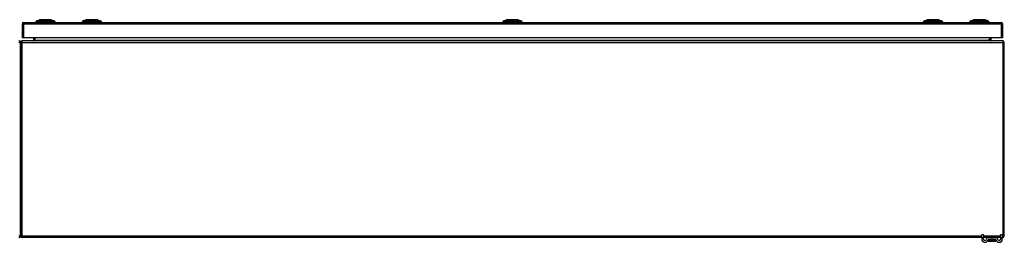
# Model space of a CAD drawing. Header units: inches. Extents: x 25 to 627, y 68 to 295.
# Tile 10 of 28: x 85 to 145, y 273 to 287. Entities that reach past the tile are written whole.
import ezdxf

# ---------------------------------------------------------------- set-up
doc = ezdxf.new("R2010")
doc.units = ezdxf.units.IN
doc.header["$MEASUREMENT"] = 0
doc.layers.add('Visible Edges(ANSI)', color=7, linetype='Continuous', lineweight=25)
doc.layers.add('Visible Tangent Edges(ANSI)', color=7, linetype='Continuous', lineweight=25)

msp = doc.modelspace()

# ---------------------------------------------------------------- linework, layer by layer
at = {"layer": 'Visible Edges(ANSI)'}
for p, q in [((85.09, 286.472), (85.09, 285.637)), ((85.189, 286.571), (144.794, 286.571)), ((85.991, 286.587), (85.923, 286.587)), ((85.991, 286.587), (86.102, 286.587)), ((85.997, 286.679), (86.157, 286.741)), ((86.925, 286.587), (86.102, 286.587)), ((86.871, 286.741), (87.03, 286.679)), ((86.925, 286.587), (87.036, 286.587)), ((87.104, 286.587), (87.036, 286.587)), ((88.817, 286.587), (88.749, 286.587)), ((88.817, 286.587), (88.928, 286.587)), ((88.823, 286.679), (88.983, 286.741)), ((89.751, 286.587), (88.928, 286.587)), ((89.696, 286.741), (89.856, 286.679)), ((89.751, 286.587), (89.862, 286.587)), ((89.93, 286.587), (89.862, 286.587)), ((114.469, 286.587), (114.401, 286.587)), ((114.469, 286.587), (114.579, 286.587)), ((114.475, 286.679), (114.634, 286.741)), ((115.403, 286.587), (114.579, 286.587)), ((115.348, 286.741), (115.508, 286.679)), ((115.403, 286.587), (115.514, 286.587)), ((115.582, 286.587), (115.514, 286.587)), ((140.12, 286.587), (140.052, 286.587)), ((140.12, 286.587), (140.231, 286.587)), ((140.126, 286.679), (140.286, 286.741)), ((141.054, 286.587), (140.231, 286.587)), ((140.999, 286.741), (141.159, 286.679)), ((141.054, 286.587), (141.165, 286.587)), ((141.233, 286.587), (141.165, 286.587)), ((142.946, 286.587), (142.878, 286.587)), ((142.946, 286.587), (143.057, 286.587)), ((142.952, 286.679), (143.112, 286.741)), ((143.88, 286.587), (143.057, 286.587)), ((143.081, 286.571), (143.081, 286.587)), ((143.281, 286.571), (143.281, 286.587)), ((143.657, 286.571), (143.657, 286.587)), ((143.826, 286.741), (143.985, 286.679)), ((143.856, 286.571), (143.856, 286.587)), ((143.88, 286.587), (143.991, 286.587)), ((144.059, 286.587), (143.991, 286.587)), ((144.893, 285.637), (144.893, 286.472)), ((84.991, 285.353), (84.991, 273.551)), ((84.991, 273.551), (84.991, 285.353)), ((85.189, 285.637), (85.09, 285.637)), ((144.892, 285.452), (85.09, 285.452)), ((144.794, 285.637), (85.189, 285.637)), ((85.789, 285.637), (85.789, 285.483)), ((144.193, 285.483), (144.193, 285.637)), ((144.893, 285.637), (144.794, 285.637)), ((144.991, 273.551), (144.991, 285.353)), ((143.616, 273.452), (85.09, 273.452)), ((143.616, 273.453), (143.616, 273.609)), ((143.721, 273.609), (143.616, 273.609)), ((143.616, 273.453), (143.616, 273.347)), ((143.721, 273.609), (143.721, 273.453)), ((143.721, 273.347), (143.721, 273.453)), ((144.02, 273.452), (143.721, 273.452)), ((144.005, 273.339), (144.005, 273.249)), ((144.005, 273.249), (144.005, 273.248)), ((144.462, 273.452), (144.02, 273.452)), ((144.462, 273.347), (144.02, 273.347)), ((144.025, 273.229), (144.458, 273.229)), ((144.761, 273.452), (144.462, 273.452)), ((144.477, 273.249), (144.477, 273.339)), ((144.477, 273.248), (144.477, 273.249)), ((144.866, 273.609), (144.761, 273.609)), ((144.761, 273.453), (144.761, 273.609)), ((144.761, 273.453), (144.761, 273.347)), ((144.866, 273.609), (144.866, 273.453)), ((144.866, 273.347), (144.866, 273.453)), ((144.892, 273.452), (144.866, 273.452))]:
    msp.add_line(p, q, dxfattribs=at)
at = {"layer": 'Visible Edges(ANSI)', "flags": 128}
for points in [[(86.869, 286.742), (86.868, 286.742), (86.867, 286.742), (86.865, 286.742), (86.862, 286.742), (86.858, 286.742), (86.853, 286.742), (86.848, 286.742), (86.842, 286.742), (86.835, 286.742), (86.827, 286.742), (86.818, 286.742), (86.809, 286.742), (86.799, 286.742), (86.788, 286.742), (86.777, 286.742), (86.765, 286.742), (86.752, 286.742), (86.739, 286.742), (86.725, 286.742), (86.711, 286.742), (86.696, 286.742), (86.681, 286.742), (86.666, 286.742), (86.65, 286.742), (86.633, 286.742), (86.617, 286.742), (86.6, 286.742), (86.583, 286.742), (86.566, 286.742), (86.548, 286.742), (86.531, 286.742), (86.514, 286.742), (86.496, 286.742), (86.479, 286.742), (86.461, 286.742), (86.444, 286.742), (86.427, 286.742), (86.41, 286.742), (86.394, 286.742), (86.377, 286.742), (86.361, 286.742), (86.346, 286.742), (86.331, 286.742), (86.316, 286.742), (86.302, 286.742), (86.288, 286.742), (86.275, 286.742), (86.262, 286.742), (86.25, 286.742), (86.239, 286.742), (86.228, 286.742), (86.218, 286.742), (86.209, 286.742), (86.2, 286.742), (86.192, 286.742), (86.185, 286.742), (86.179, 286.742), (86.174, 286.742), (86.169, 286.742), (86.165, 286.742), (86.162, 286.742), (86.16, 286.742), (86.159, 286.742), (86.159, 286.742)], [(89.695, 286.742), (89.694, 286.742), (89.693, 286.742), (89.691, 286.742), (89.688, 286.742), (89.684, 286.742), (89.679, 286.742), (89.674, 286.742), (89.668, 286.742), (89.661, 286.742), (89.653, 286.742), (89.644, 286.742), (89.635, 286.742), (89.625, 286.742), (89.614, 286.742), (89.603, 286.742), (89.591, 286.742), (89.578, 286.742), (89.565, 286.742), (89.551, 286.742), (89.537, 286.742), (89.522, 286.742), (89.507, 286.742), (89.492, 286.742), (89.476, 286.742), (89.46, 286.742), (89.443, 286.742), (89.426, 286.742), (89.409, 286.742), (89.392, 286.742), (89.375, 286.742), (89.357, 286.742), (89.34, 286.742), (89.323, 286.742), (89.305, 286.742), (89.288, 286.742), (89.271, 286.742), (89.253, 286.742), (89.237, 286.742), (89.22, 286.742), (89.204, 286.742), (89.188, 286.742), (89.172, 286.742), (89.157, 286.742), (89.142, 286.742), (89.128, 286.742), (89.114, 286.742), (89.101, 286.742), (89.088, 286.742), (89.076, 286.742), (89.065, 286.742), (89.054, 286.742), (89.044, 286.742), (89.035, 286.742), (89.026, 286.742), (89.019, 286.742), (89.012, 286.742), (89.005, 286.742), (89, 286.742), (88.995, 286.742), (88.991, 286.742), (88.988, 286.742), (88.986, 286.742), (88.985, 286.742), (88.985, 286.742)], [(115.346, 286.742), (115.346, 286.742), (115.345, 286.742), (115.342, 286.742), (115.339, 286.742), (115.336, 286.742), (115.331, 286.742), (115.326, 286.742), (115.319, 286.742), (115.312, 286.742), (115.304, 286.742), (115.296, 286.742), (115.286, 286.742), (115.276, 286.742), (115.266, 286.742), (115.254, 286.742), (115.242, 286.742), (115.23, 286.742), (115.217, 286.742), (115.203, 286.742), (115.189, 286.742), (115.174, 286.742), (115.159, 286.742), (115.143, 286.742), (115.127, 286.742), (115.111, 286.742), (115.095, 286.742), (115.078, 286.742), (115.061, 286.742), (115.043, 286.742), (115.026, 286.742), (115.009, 286.742), (114.991, 286.742), (114.974, 286.742), (114.957, 286.742), (114.939, 286.742), (114.922, 286.742), (114.905, 286.742), (114.888, 286.742), (114.872, 286.742), (114.855, 286.742), (114.839, 286.742), (114.824, 286.742), (114.809, 286.742), (114.794, 286.742), (114.779, 286.742), (114.766, 286.742), (114.752, 286.742), (114.74, 286.742), (114.728, 286.742), (114.717, 286.742), (114.706, 286.742), (114.696, 286.742), (114.687, 286.742), (114.678, 286.742), (114.67, 286.742), (114.663, 286.742), (114.657, 286.742), (114.651, 286.742), (114.647, 286.742), (114.643, 286.742), (114.64, 286.742), (114.638, 286.742), (114.636, 286.742), (114.636, 286.742)], [(140.998, 286.742), (140.997, 286.742), (140.996, 286.742), (140.994, 286.742), (140.991, 286.742), (140.987, 286.742), (140.982, 286.742), (140.977, 286.742), (140.971, 286.742), (140.964, 286.742), (140.956, 286.742), (140.947, 286.742), (140.938, 286.742), (140.928, 286.742), (140.917, 286.742), (140.906, 286.742), (140.894, 286.742), (140.881, 286.742), (140.868, 286.742), (140.854, 286.742), (140.84, 286.742), (140.825, 286.742), (140.81, 286.742), (140.795, 286.742), (140.779, 286.742), (140.763, 286.742), (140.746, 286.742), (140.729, 286.742), (140.712, 286.742), (140.695, 286.742), (140.678, 286.742), (140.66, 286.742), (140.643, 286.742), (140.626, 286.742), (140.608, 286.742), (140.591, 286.742), (140.574, 286.742), (140.556, 286.742), (140.54, 286.742), (140.523, 286.742), (140.507, 286.742), (140.491, 286.742), (140.475, 286.742), (140.46, 286.742), (140.445, 286.742), (140.431, 286.742), (140.417, 286.742), (140.404, 286.742), (140.391, 286.742), (140.379, 286.742), (140.368, 286.742), (140.357, 286.742), (140.347, 286.742), (140.338, 286.742), (140.329, 286.742), (140.322, 286.742), (140.315, 286.742), (140.308, 286.742), (140.303, 286.742), (140.298, 286.742), (140.294, 286.742), (140.291, 286.742), (140.289, 286.742), (140.288, 286.742), (140.288, 286.742)], [(143.824, 286.742), (143.823, 286.742), (143.822, 286.742), (143.82, 286.742), (143.817, 286.742), (143.813, 286.742), (143.808, 286.742), (143.803, 286.742), (143.797, 286.742), (143.79, 286.742), (143.782, 286.742), (143.773, 286.742), (143.764, 286.742), (143.754, 286.742), (143.743, 286.742), (143.732, 286.742), (143.72, 286.742), (143.707, 286.742), (143.694, 286.742), (143.68, 286.742), (143.666, 286.742), (143.651, 286.742), (143.636, 286.742), (143.62, 286.742), (143.604, 286.742), (143.588, 286.742), (143.571, 286.742), (143.555, 286.742), (143.538, 286.742), (143.521, 286.742), (143.503, 286.742), (143.486, 286.742), (143.468, 286.742), (143.451, 286.742), (143.433, 286.742), (143.416, 286.742), (143.399, 286.742), (143.382, 286.742), (143.365, 286.742), (143.349, 286.742), (143.332, 286.742), (143.316, 286.742), (143.301, 286.742), (143.285, 286.742), (143.271, 286.742), (143.257, 286.742), (143.243, 286.742), (143.23, 286.742), (143.217, 286.742), (143.205, 286.742), (143.194, 286.742), (143.183, 286.742), (143.173, 286.742), (143.164, 286.742), (143.155, 286.742), (143.148, 286.742), (143.141, 286.742), (143.134, 286.742), (143.129, 286.742), (143.124, 286.742), (143.12, 286.742), (143.117, 286.742), (143.115, 286.742), (143.114, 286.742), (143.114, 286.742)]]:
    msp.add_lwpolyline(points, dxfattribs=at)
at = {"layer": 'Visible Edges(ANSI)'}
for centre, radius, start, end in [((85.189, 286.472), 0.099, 90, 180), ((86.04, 286.569), 0.118, 111.25051, 171.39905), ((85.982, 286.595), 0.0394, 191.53696, 216.8699), ((86.159, 286.737), 0.00492, 90.20877, 111.25051), ((86.869, 286.737), 0.00492, 68.74949, 89.79123), ((86.987, 286.569), 0.118, 8.60095, 68.74949), ((87.045, 286.595), 0.0394, 323.1301, 348.46304), ((88.866, 286.569), 0.118, 111.25051, 171.39905), ((88.808, 286.595), 0.0394, 191.53696, 216.8699), ((88.985, 286.737), 0.00492, 90.20877, 111.25051), ((89.695, 286.737), 0.00492, 68.74949, 89.79123), ((89.813, 286.569), 0.118, 8.60095, 68.74949), ((89.871, 286.595), 0.0394, 323.1301, 348.46304), ((114.517, 286.569), 0.118, 111.25051, 171.39905), ((114.46, 286.595), 0.0394, 191.53696, 216.8699), ((114.636, 286.737), 0.00492, 90.20877, 111.25051), ((115.346, 286.737), 0.00492, 68.74949, 89.79123), ((115.465, 286.569), 0.118, 8.60095, 68.74949), ((115.523, 286.595), 0.0394, 323.1301, 348.46304), ((140.169, 286.569), 0.118, 111.25051, 171.39905), ((140.111, 286.595), 0.0394, 191.53696, 216.8699), ((140.288, 286.737), 0.00492, 90.20877, 111.25051), ((140.998, 286.737), 0.00492, 68.74949, 89.79123), ((141.116, 286.569), 0.118, 8.60095, 68.74949), ((141.174, 286.595), 0.0394, 323.1301, 348.46304), ((142.995, 286.569), 0.118, 111.25051, 171.39905), ((143.114, 286.737), 0.00492, 90.20877, 111.25051), ((143.824, 286.737), 0.00492, 68.74949, 89.79123), ((143.942, 286.569), 0.118, 8.60095, 68.74949), ((144.794, 286.472), 0.099, 0, 90), ((84.892, 285.353), 0.099, 0, 90), ((85.09, 285.353), 0.099, 90, 180), ((85.758, 285.483), 0.031, 270, 0), ((144.224, 285.483), 0.031, 180, 270), ((144.892, 285.353), 0.099, 0, 90), ((84.892, 273.551), 0.099, 270, 0), ((85.09, 273.551), 0.099, 180, 270), ((143.804, 273.347), 0.187, 180, 351.84356), ((143.804, 273.347), 0.0825, 180, 351.84356), ((144.02, 273.316), 0.136, 90, 171.84356), ((144.02, 273.316), 0.031, 90, 171.84356), ((144.013, 273.339), 0.00787, 141.87113, 180), ((144.025, 273.248), 0.0197, 180, 270), ((144.458, 273.248), 0.0197, 270, 0), ((144.462, 273.316), 0.136, 8.15644, 90), ((144.462, 273.316), 0.031, 8.15644, 90), ((144.469, 273.339), 0.00787, 0, 38.12887), ((144.679, 273.347), 0.188, 188.15644, 0), ((144.679, 273.347), 0.0825, 188.15644, 0), ((144.892, 273.551), 0.099, 270, 0)]:
    msp.add_arc(centre, radius, start, end, dxfattribs=at)
at = {"layer": 'Visible Tangent Edges(ANSI)'}
for p, q in [((85.189, 286.472), (85.09, 286.472)), ((85.189, 286.472), (85.189, 286.571)), ((85.189, 285.637), (85.189, 286.472)), ((144.794, 286.472), (85.189, 286.472)), ((85.997, 286.679), (86.157, 286.741)), ((89.34, 286.742), (89.34, 286.741)), ((89.34, 286.679), (89.34, 286.741)), ((114.991, 286.742), (114.991, 286.741)), ((114.991, 286.679), (114.991, 286.741)), ((140.643, 286.742), (140.643, 286.741)), ((140.643, 286.679), (140.643, 286.741)), ((143.985, 286.679), (143.826, 286.741)), ((144.794, 286.571), (144.794, 286.472)), ((144.893, 286.472), (144.794, 286.472)), ((144.794, 286.472), (144.794, 285.637)), ((84.991, 285.353), (84.892, 285.353)), ((85.09, 285.353), (84.991, 285.353)), ((85.09, 285.353), (85.09, 285.452)), ((85.09, 273.551), (85.09, 285.353)), ((85.09, 285.353), (144.892, 285.353)), ((85.789, 285.483), (85.888, 285.483)), ((85.888, 285.483), (85.888, 285.637)), ((85.888, 285.483), (85.888, 285.452)), ((85.888, 285.483), (143.993, 285.483)), ((144.094, 285.483), (143.993, 285.483)), ((144.094, 285.637), (144.094, 285.483)), ((144.094, 285.483), (144.094, 285.452)), ((144.094, 285.483), (144.193, 285.483)), ((144.892, 285.452), (144.892, 285.353)), ((144.892, 285.353), (144.892, 273.551)), ((144.991, 285.353), (144.892, 285.353)), ((84.892, 273.551), (84.991, 273.551)), ((84.991, 273.551), (85.09, 273.551)), ((85.09, 273.452), (85.09, 273.551)), ((85.09, 273.551), (143.616, 273.551)), ((143.616, 273.453), (143.721, 273.453)), ((143.721, 273.551), (144.761, 273.551)), ((144.136, 273.339), (144.005, 273.339)), ((144.346, 273.339), (144.136, 273.339)), ((144.136, 273.276), (144.136, 273.339)), ((144.136, 273.276), (144.346, 273.276)), ((144.344, 273.262), (144.138, 273.262)), ((144.477, 273.339), (144.346, 273.339)), ((144.346, 273.339), (144.346, 273.276)), ((144.761, 273.453), (144.866, 273.453)), ((144.866, 273.551), (144.892, 273.551)), ((144.892, 273.551), (144.991, 273.551)), ((144.892, 273.551), (144.892, 273.452))]:
    msp.add_line(p, q, dxfattribs=at)
at = {"layer": 'Visible Tangent Edges(ANSI)', "flags": 128}
for points in [[(86.074, 286.681), (86.065, 286.681), (86.06, 286.681), (86.055, 286.681), (86.049, 286.681), (86.044, 286.681), (86.04, 286.68), (86.035, 286.68), (86.031, 286.68), (86.027, 286.68), (86.023, 286.68), (86.02, 286.68), (86.016, 286.68), (86.013, 286.68), (86.011, 286.68), (86.008, 286.68), (86.006, 286.68), (86.004, 286.68), (86.002, 286.68), (86, 286.679), (85.999, 286.679), (85.998, 286.679), (85.998, 286.679), (85.997, 286.679), (85.997, 286.679)], [(86.095, 286.681), (86.094, 286.681), (86.093, 286.681), (86.092, 286.681), (86.091, 286.681), (86.09, 286.681), (86.089, 286.681), (86.088, 286.681), (86.087, 286.681), (86.086, 286.681), (86.085, 286.681), (86.084, 286.681), (86.083, 286.681), (86.082, 286.681), (86.081, 286.681), (86.08, 286.681), (86.08, 286.681), (86.079, 286.681), (86.078, 286.681), (86.077, 286.681), (86.076, 286.681), (86.076, 286.681), (86.075, 286.681), (86.074, 286.681), (86.074, 286.681)], [(86.125, 286.681), (86.124, 286.681), (86.122, 286.681), (86.121, 286.681), (86.12, 286.681), (86.118, 286.681), (86.117, 286.681), (86.116, 286.681), (86.114, 286.681), (86.113, 286.681), (86.112, 286.681), (86.11, 286.681), (86.109, 286.681), (86.108, 286.681), (86.107, 286.681), (86.105, 286.681), (86.104, 286.681), (86.103, 286.681), (86.102, 286.681), (86.101, 286.681), (86.099, 286.681), (86.098, 286.681), (86.097, 286.681), (86.096, 286.681), (86.095, 286.681)], [(86.902, 286.681), (86.869, 286.681), (86.838, 286.681), (86.806, 286.68), (86.775, 286.68), (86.743, 286.68), (86.71, 286.68), (86.678, 286.68), (86.645, 286.68), (86.613, 286.68), (86.58, 286.679), (86.547, 286.679), (86.514, 286.679), (86.481, 286.679), (86.448, 286.679), (86.415, 286.68), (86.382, 286.68), (86.35, 286.68), (86.317, 286.68), (86.285, 286.68), (86.253, 286.68), (86.221, 286.68), (86.19, 286.681), (86.159, 286.681), (86.125, 286.681)], [(86.157, 286.741), (86.157, 286.741), (86.157, 286.741), (86.158, 286.741), (86.159, 286.741), (86.16, 286.741), (86.162, 286.741), (86.164, 286.741), (86.166, 286.742), (86.169, 286.742), (86.172, 286.742), (86.175, 286.742), (86.178, 286.742), (86.182, 286.742), (86.186, 286.742), (86.19, 286.742), (86.194, 286.742), (86.199, 286.742), (86.204, 286.742), (86.209, 286.742), (86.215, 286.742), (86.22, 286.742), (86.226, 286.742), (86.233, 286.742), (86.239, 286.742)], [(86.239, 286.742), (86.241, 286.742), (86.243, 286.742), (86.244, 286.742), (86.246, 286.742), (86.248, 286.742), (86.25, 286.742), (86.252, 286.742), (86.254, 286.742), (86.256, 286.742), (86.258, 286.742), (86.26, 286.742), (86.261, 286.742), (86.263, 286.742), (86.265, 286.742), (86.267, 286.742), (86.269, 286.742), (86.271, 286.742), (86.274, 286.742), (86.276, 286.742), (86.278, 286.742), (86.28, 286.742), (86.282, 286.742), (86.284, 286.742), (86.286, 286.742)], [(86.286, 286.742), (86.302, 286.742), (86.319, 286.742), (86.337, 286.742), (86.355, 286.742), (86.374, 286.742), (86.393, 286.742), (86.412, 286.742), (86.432, 286.742), (86.452, 286.741), (86.472, 286.741), (86.493, 286.741), (86.514, 286.741), (86.534, 286.741), (86.555, 286.741), (86.575, 286.741), (86.595, 286.742), (86.615, 286.742), (86.635, 286.742), (86.654, 286.742), (86.673, 286.742), (86.691, 286.742), (86.708, 286.742), (86.725, 286.742), (86.741, 286.742)], [(86.741, 286.742), (86.743, 286.742), (86.745, 286.742), (86.748, 286.742), (86.75, 286.742), (86.752, 286.742), (86.754, 286.742), (86.756, 286.742), (86.758, 286.742), (86.76, 286.742), (86.762, 286.742), (86.764, 286.742), (86.766, 286.742), (86.768, 286.742), (86.77, 286.742), (86.772, 286.742), (86.774, 286.742), (86.775, 286.742), (86.777, 286.742), (86.779, 286.742), (86.781, 286.742), (86.783, 286.742), (86.785, 286.742), (86.786, 286.742), (86.788, 286.742)], [(86.788, 286.742), (86.795, 286.742), (86.801, 286.742), (86.807, 286.742), (86.813, 286.742), (86.818, 286.742), (86.823, 286.742), (86.828, 286.742), (86.833, 286.742), (86.838, 286.742), (86.842, 286.742), (86.846, 286.742), (86.849, 286.742), (86.853, 286.742), (86.856, 286.742), (86.859, 286.742), (86.861, 286.742), (86.863, 286.741), (86.865, 286.741), (86.867, 286.741), (86.868, 286.741), (86.869, 286.741), (86.87, 286.741), (86.87, 286.741), (86.871, 286.741)], [(86.954, 286.681), (86.952, 286.681), (86.951, 286.681), (86.949, 286.681), (86.948, 286.681), (86.946, 286.681), (86.944, 286.681), (86.942, 286.681), (86.941, 286.681), (86.939, 286.681), (86.937, 286.681), (86.935, 286.681), (86.932, 286.681), (86.93, 286.681), (86.928, 286.681), (86.926, 286.681), (86.923, 286.681), (86.921, 286.681), (86.918, 286.681), (86.916, 286.681), (86.913, 286.681), (86.91, 286.681), (86.908, 286.681), (86.905, 286.681), (86.902, 286.681)], [(87.03, 286.679), (87.03, 286.679), (87.03, 286.679), (87.029, 286.679), (87.028, 286.679), (87.027, 286.679), (87.025, 286.68), (87.024, 286.68), (87.022, 286.68), (87.019, 286.68), (87.017, 286.68), (87.014, 286.68), (87.011, 286.68), (87.008, 286.68), (87.004, 286.68), (87, 286.68), (86.996, 286.68), (86.992, 286.68), (86.987, 286.68), (86.983, 286.681), (86.978, 286.681), (86.973, 286.681), (86.967, 286.681), (86.962, 286.681), (86.954, 286.681)], [(88.9, 286.681), (88.891, 286.681), (88.886, 286.681), (88.881, 286.681), (88.875, 286.681), (88.87, 286.681), (88.866, 286.68), (88.861, 286.68), (88.857, 286.68), (88.853, 286.68), (88.849, 286.68), (88.846, 286.68), (88.842, 286.68), (88.839, 286.68), (88.837, 286.68), (88.834, 286.68), (88.832, 286.68), (88.83, 286.68), (88.828, 286.68), (88.826, 286.679), (88.825, 286.679), (88.824, 286.679), (88.824, 286.679), (88.823, 286.679), (88.823, 286.679)], [(88.951, 286.681), (88.948, 286.681), (88.946, 286.681), (88.943, 286.681), (88.94, 286.681), (88.938, 286.681), (88.935, 286.681), (88.933, 286.681), (88.93, 286.681), (88.928, 286.681), (88.925, 286.681), (88.923, 286.681), (88.921, 286.681), (88.919, 286.681), (88.917, 286.681), (88.915, 286.681), (88.913, 286.681), (88.911, 286.681), (88.909, 286.681), (88.907, 286.681), (88.906, 286.681), (88.904, 286.681), (88.902, 286.681), (88.901, 286.681), (88.9, 286.681)], [(89.34, 286.679), (89.323, 286.679), (89.307, 286.679), (89.29, 286.679), (89.274, 286.679), (89.257, 286.679), (89.241, 286.68), (89.224, 286.68), (89.208, 286.68), (89.192, 286.68), (89.175, 286.68), (89.159, 286.68), (89.143, 286.68), (89.127, 286.68), (89.111, 286.68), (89.095, 286.68), (89.079, 286.68), (89.063, 286.68), (89.047, 286.68), (89.031, 286.681), (89.016, 286.681), (89, 286.681), (88.985, 286.681), (88.969, 286.681), (88.951, 286.681)], [(88.983, 286.741), (88.983, 286.741), (88.983, 286.741), (88.984, 286.741), (88.985, 286.741), (88.986, 286.741), (88.988, 286.741), (88.99, 286.741), (88.992, 286.742), (88.995, 286.742), (88.998, 286.742), (89.001, 286.742), (89.004, 286.742), (89.008, 286.742), (89.012, 286.742), (89.016, 286.742), (89.02, 286.742), (89.025, 286.742), (89.03, 286.742), (89.035, 286.742), (89.041, 286.742), (89.046, 286.742), (89.052, 286.742), (89.059, 286.742), (89.065, 286.742)], [(89.065, 286.742), (89.067, 286.742), (89.069, 286.742), (89.07, 286.742), (89.072, 286.742), (89.074, 286.742), (89.076, 286.742), (89.078, 286.742), (89.08, 286.742), (89.082, 286.742), (89.084, 286.742), (89.085, 286.742), (89.087, 286.742), (89.089, 286.742), (89.091, 286.742), (89.093, 286.742), (89.095, 286.742), (89.097, 286.742), (89.099, 286.742), (89.102, 286.742), (89.104, 286.742), (89.106, 286.742), (89.108, 286.742), (89.11, 286.742), (89.112, 286.742)], [(89.112, 286.742), (89.12, 286.742), (89.128, 286.742), (89.137, 286.742), (89.145, 286.742), (89.154, 286.742), (89.163, 286.742), (89.172, 286.742), (89.181, 286.742), (89.19, 286.742), (89.2, 286.742), (89.209, 286.742), (89.219, 286.742), (89.228, 286.742), (89.238, 286.742), (89.248, 286.742), (89.258, 286.742), (89.268, 286.741), (89.278, 286.741), (89.288, 286.741), (89.299, 286.741), (89.309, 286.741), (89.319, 286.741), (89.329, 286.741), (89.34, 286.741)], [(89.34, 286.741), (89.35, 286.741), (89.36, 286.741), (89.37, 286.741), (89.381, 286.741), (89.391, 286.741), (89.401, 286.741), (89.411, 286.741), (89.421, 286.742), (89.431, 286.742), (89.441, 286.742), (89.451, 286.742), (89.461, 286.742), (89.47, 286.742), (89.48, 286.742), (89.489, 286.742), (89.498, 286.742), (89.508, 286.742), (89.517, 286.742), (89.525, 286.742), (89.534, 286.742), (89.543, 286.742), (89.551, 286.742), (89.559, 286.742), (89.567, 286.742)], [(89.728, 286.681), (89.71, 286.681), (89.695, 286.681), (89.679, 286.681), (89.664, 286.681), (89.648, 286.681), (89.632, 286.68), (89.616, 286.68), (89.601, 286.68), (89.585, 286.68), (89.569, 286.68), (89.552, 286.68), (89.536, 286.68), (89.52, 286.68), (89.504, 286.68), (89.488, 286.68), (89.471, 286.68), (89.455, 286.68), (89.438, 286.68), (89.422, 286.679), (89.406, 286.679), (89.389, 286.679), (89.373, 286.679), (89.356, 286.679), (89.34, 286.679)], [(89.567, 286.742), (89.569, 286.742), (89.571, 286.742), (89.574, 286.742), (89.576, 286.742), (89.578, 286.742), (89.58, 286.742), (89.582, 286.742), (89.584, 286.742), (89.586, 286.742), (89.588, 286.742), (89.59, 286.742), (89.592, 286.742), (89.594, 286.742), (89.596, 286.742), (89.598, 286.742), (89.6, 286.742), (89.601, 286.742), (89.603, 286.742), (89.605, 286.742), (89.607, 286.742), (89.609, 286.742), (89.611, 286.742), (89.612, 286.742), (89.614, 286.742)], [(89.614, 286.742), (89.621, 286.742), (89.627, 286.742), (89.633, 286.742), (89.639, 286.742), (89.644, 286.742), (89.649, 286.742), (89.654, 286.742), (89.659, 286.742), (89.663, 286.742), (89.668, 286.742), (89.672, 286.742), (89.675, 286.742), (89.679, 286.742), (89.682, 286.742), (89.684, 286.742), (89.687, 286.742), (89.689, 286.741), (89.691, 286.741), (89.693, 286.741), (89.694, 286.741), (89.695, 286.741), (89.696, 286.741), (89.696, 286.741), (89.696, 286.741)], [(89.758, 286.681), (89.757, 286.681), (89.756, 286.681), (89.755, 286.681), (89.754, 286.681), (89.753, 286.681), (89.752, 286.681), (89.75, 286.681), (89.749, 286.681), (89.748, 286.681), (89.747, 286.681), (89.746, 286.681), (89.744, 286.681), (89.743, 286.681), (89.742, 286.681), (89.74, 286.681), (89.739, 286.681), (89.738, 286.681), (89.736, 286.681), (89.735, 286.681), (89.734, 286.681), (89.732, 286.681), (89.731, 286.681), (89.73, 286.681), (89.728, 286.681)], [(89.78, 286.681), (89.779, 286.681), (89.778, 286.681), (89.777, 286.681), (89.777, 286.681), (89.776, 286.681), (89.775, 286.681), (89.774, 286.681), (89.774, 286.681), (89.773, 286.681), (89.772, 286.681), (89.771, 286.681), (89.77, 286.681), (89.769, 286.681), (89.768, 286.681), (89.768, 286.681), (89.767, 286.681), (89.766, 286.681), (89.765, 286.681), (89.764, 286.681), (89.763, 286.681), (89.762, 286.681), (89.761, 286.681), (89.759, 286.681), (89.758, 286.681)], [(89.856, 286.679), (89.856, 286.679), (89.856, 286.679), (89.855, 286.679), (89.854, 286.679), (89.853, 286.679), (89.851, 286.68), (89.85, 286.68), (89.848, 286.68), (89.845, 286.68), (89.843, 286.68), (89.84, 286.68), (89.837, 286.68), (89.834, 286.68), (89.83, 286.68), (89.826, 286.68), (89.822, 286.68), (89.818, 286.68), (89.813, 286.68), (89.809, 286.681), (89.804, 286.681), (89.799, 286.681), (89.793, 286.681), (89.788, 286.681), (89.78, 286.681)], [(114.551, 286.681), (114.543, 286.681), (114.537, 286.681), (114.532, 286.681), (114.527, 286.681), (114.522, 286.681), (114.517, 286.68), (114.513, 286.68), (114.509, 286.68), (114.504, 286.68), (114.501, 286.68), (114.497, 286.68), (114.494, 286.68), (114.491, 286.68), (114.488, 286.68), (114.485, 286.68), (114.483, 286.68), (114.481, 286.68), (114.479, 286.68), (114.478, 286.679), (114.477, 286.679), (114.476, 286.679), (114.475, 286.679), (114.475, 286.679), (114.475, 286.679)], [(114.603, 286.681), (114.6, 286.681), (114.597, 286.681), (114.594, 286.681), (114.592, 286.681), (114.589, 286.681), (114.587, 286.681), (114.584, 286.681), (114.582, 286.681), (114.579, 286.681), (114.577, 286.681), (114.575, 286.681), (114.572, 286.681), (114.57, 286.681), (114.568, 286.681), (114.566, 286.681), (114.564, 286.681), (114.562, 286.681), (114.561, 286.681), (114.559, 286.681), (114.557, 286.681), (114.556, 286.681), (114.554, 286.681), (114.553, 286.681), (114.551, 286.681)], [(114.991, 286.679), (114.975, 286.679), (114.958, 286.679), (114.942, 286.679), (114.925, 286.679), (114.909, 286.679), (114.892, 286.68), (114.876, 286.68), (114.859, 286.68), (114.843, 286.68), (114.827, 286.68), (114.811, 286.68), (114.794, 286.68), (114.778, 286.68), (114.762, 286.68), (114.746, 286.68), (114.73, 286.68), (114.714, 286.68), (114.699, 286.68), (114.683, 286.681), (114.667, 286.681), (114.652, 286.681), (114.636, 286.681), (114.621, 286.681), (114.603, 286.681)], [(114.634, 286.741), (114.634, 286.741), (114.635, 286.741), (114.636, 286.741), (114.637, 286.741), (114.638, 286.741), (114.64, 286.741), (114.642, 286.741), (114.644, 286.742), (114.646, 286.742), (114.649, 286.742), (114.652, 286.742), (114.656, 286.742), (114.659, 286.742), (114.663, 286.742), (114.667, 286.742), (114.672, 286.742), (114.676, 286.742), (114.681, 286.742), (114.687, 286.742), (114.692, 286.742), (114.698, 286.742), (114.704, 286.742), (114.71, 286.742), (114.717, 286.742)], [(114.717, 286.742), (114.718, 286.742), (114.72, 286.742), (114.722, 286.742), (114.724, 286.742), (114.726, 286.742), (114.727, 286.742), (114.729, 286.742), (114.731, 286.742), (114.733, 286.742), (114.735, 286.742), (114.737, 286.742), (114.739, 286.742), (114.741, 286.742), (114.743, 286.742), (114.745, 286.742), (114.747, 286.742), (114.749, 286.742), (114.751, 286.742), (114.753, 286.742), (114.755, 286.742), (114.757, 286.742), (114.759, 286.742), (114.761, 286.742), (114.764, 286.742)], [(114.764, 286.742), (114.772, 286.742), (114.78, 286.742), (114.788, 286.742), (114.797, 286.742), (114.805, 286.742), (114.814, 286.742), (114.823, 286.742), (114.832, 286.742), (114.842, 286.742), (114.851, 286.742), (114.861, 286.742), (114.87, 286.742), (114.88, 286.742), (114.89, 286.742), (114.9, 286.742), (114.91, 286.742), (114.92, 286.741), (114.93, 286.741), (114.94, 286.741), (114.95, 286.741), (114.96, 286.741), (114.971, 286.741), (114.981, 286.741), (114.991, 286.741)], [(114.991, 286.741), (115.001, 286.741), (115.012, 286.741), (115.022, 286.741), (115.032, 286.741), (115.042, 286.741), (115.053, 286.741), (115.063, 286.741), (115.073, 286.742), (115.083, 286.742), (115.093, 286.742), (115.102, 286.742), (115.112, 286.742), (115.122, 286.742), (115.131, 286.742), (115.141, 286.742), (115.15, 286.742), (115.159, 286.742), (115.168, 286.742), (115.177, 286.742), (115.186, 286.742), (115.194, 286.742), (115.203, 286.742), (115.211, 286.742), (115.219, 286.742)], [(115.38, 286.681), (115.362, 286.681), (115.346, 286.681), (115.331, 286.681), (115.315, 286.681), (115.299, 286.681), (115.284, 286.68), (115.268, 286.68), (115.252, 286.68), (115.236, 286.68), (115.22, 286.68), (115.204, 286.68), (115.188, 286.68), (115.172, 286.68), (115.155, 286.68), (115.139, 286.68), (115.123, 286.68), (115.106, 286.68), (115.09, 286.68), (115.074, 286.679), (115.057, 286.679), (115.041, 286.679), (115.024, 286.679), (115.008, 286.679), (114.991, 286.679)], [(115.219, 286.742), (115.221, 286.742), (115.223, 286.742), (115.225, 286.742), (115.227, 286.742), (115.229, 286.742), (115.231, 286.742), (115.233, 286.742), (115.235, 286.742), (115.237, 286.742), (115.239, 286.742), (115.241, 286.742), (115.243, 286.742), (115.245, 286.742), (115.247, 286.742), (115.249, 286.742), (115.251, 286.742), (115.253, 286.742), (115.255, 286.742), (115.257, 286.742), (115.259, 286.742), (115.26, 286.742), (115.262, 286.742), (115.264, 286.742), (115.266, 286.742)], [(115.266, 286.742), (115.272, 286.742), (115.278, 286.742), (115.284, 286.742), (115.29, 286.742), (115.296, 286.742), (115.301, 286.742), (115.306, 286.742), (115.31, 286.742), (115.315, 286.742), (115.319, 286.742), (115.323, 286.742), (115.327, 286.742), (115.33, 286.742), (115.333, 286.742), (115.336, 286.742), (115.338, 286.742), (115.341, 286.741), (115.343, 286.741), (115.344, 286.741), (115.346, 286.741), (115.347, 286.741), (115.347, 286.741), (115.348, 286.741), (115.348, 286.741)], [(115.41, 286.681), (115.409, 286.681), (115.408, 286.681), (115.407, 286.681), (115.405, 286.681), (115.404, 286.681), (115.403, 286.681), (115.402, 286.681), (115.401, 286.681), (115.399, 286.681), (115.398, 286.681), (115.397, 286.681), (115.396, 286.681), (115.394, 286.681), (115.393, 286.681), (115.392, 286.681), (115.391, 286.681), (115.389, 286.681), (115.388, 286.681), (115.387, 286.681), (115.385, 286.681), (115.384, 286.681), (115.383, 286.681), (115.381, 286.681), (115.38, 286.681)], [(115.431, 286.681), (115.43, 286.681), (115.43, 286.681), (115.429, 286.681), (115.428, 286.681), (115.428, 286.681), (115.427, 286.681), (115.426, 286.681), (115.425, 286.681), (115.424, 286.681), (115.424, 286.681), (115.423, 286.681), (115.422, 286.681), (115.421, 286.681), (115.42, 286.681), (115.419, 286.681), (115.418, 286.681), (115.417, 286.681), (115.416, 286.681), (115.415, 286.681), (115.414, 286.681), (115.413, 286.681), (115.412, 286.681), (115.411, 286.681), (115.41, 286.681)], [(115.508, 286.679), (115.508, 286.679), (115.507, 286.679), (115.506, 286.679), (115.506, 286.679), (115.504, 286.679), (115.503, 286.68), (115.501, 286.68), (115.499, 286.68), (115.497, 286.68), (115.494, 286.68), (115.491, 286.68), (115.488, 286.68), (115.485, 286.68), (115.482, 286.68), (115.478, 286.68), (115.474, 286.68), (115.469, 286.68), (115.465, 286.68), (115.46, 286.681), (115.455, 286.681), (115.45, 286.681), (115.445, 286.681), (115.439, 286.681), (115.431, 286.681)], [(140.203, 286.681), (140.194, 286.681), (140.189, 286.681), (140.184, 286.681), (140.178, 286.681), (140.173, 286.681), (140.169, 286.68), (140.164, 286.68), (140.16, 286.68), (140.156, 286.68), (140.152, 286.68), (140.149, 286.68), (140.145, 286.68), (140.142, 286.68), (140.14, 286.68), (140.137, 286.68), (140.135, 286.68), (140.133, 286.68), (140.131, 286.68), (140.129, 286.679), (140.128, 286.679), (140.127, 286.679), (140.127, 286.679), (140.126, 286.679), (140.126, 286.679)], [(140.254, 286.681), (140.251, 286.681), (140.249, 286.681), (140.246, 286.681), (140.243, 286.681), (140.241, 286.681), (140.238, 286.681), (140.236, 286.681), (140.233, 286.681), (140.231, 286.681), (140.228, 286.681), (140.226, 286.681), (140.224, 286.681), (140.222, 286.681), (140.22, 286.681), (140.218, 286.681), (140.216, 286.681), (140.214, 286.681), (140.212, 286.681), (140.21, 286.681), (140.209, 286.681), (140.207, 286.681), (140.205, 286.681), (140.204, 286.681), (140.203, 286.681)], [(140.643, 286.679), (140.626, 286.679), (140.61, 286.679), (140.593, 286.679), (140.577, 286.679), (140.56, 286.679), (140.544, 286.68), (140.527, 286.68), (140.511, 286.68), (140.495, 286.68), (140.478, 286.68), (140.462, 286.68), (140.446, 286.68), (140.43, 286.68), (140.414, 286.68), (140.398, 286.68), (140.382, 286.68), (140.366, 286.68), (140.35, 286.68), (140.334, 286.681), (140.319, 286.681), (140.303, 286.681), (140.288, 286.681), (140.272, 286.681), (140.254, 286.681)], [(140.286, 286.741), (140.286, 286.741), (140.286, 286.741), (140.287, 286.741), (140.288, 286.741), (140.289, 286.741), (140.291, 286.741), (140.293, 286.741), (140.295, 286.742), (140.298, 286.742), (140.301, 286.742), (140.304, 286.742), (140.307, 286.742), (140.311, 286.742), (140.315, 286.742), (140.319, 286.742), (140.323, 286.742), (140.328, 286.742), (140.333, 286.742), (140.338, 286.742), (140.344, 286.742), (140.349, 286.742), (140.355, 286.742), (140.362, 286.742), (140.368, 286.742)], [(140.368, 286.742), (140.37, 286.742), (140.372, 286.742), (140.373, 286.742), (140.375, 286.742), (140.377, 286.742), (140.379, 286.742), (140.381, 286.742), (140.383, 286.742), (140.385, 286.742), (140.387, 286.742), (140.388, 286.742), (140.39, 286.742), (140.392, 286.742), (140.394, 286.742), (140.396, 286.742), (140.398, 286.742), (140.4, 286.742), (140.402, 286.742), (140.405, 286.742), (140.407, 286.742), (140.409, 286.742), (140.411, 286.742), (140.413, 286.742), (140.415, 286.742)], [(140.415, 286.742), (140.423, 286.742), (140.431, 286.742), (140.44, 286.742), (140.448, 286.742), (140.457, 286.742), (140.466, 286.742), (140.475, 286.742), (140.484, 286.742), (140.493, 286.742), (140.503, 286.742), (140.512, 286.742), (140.522, 286.742), (140.531, 286.742), (140.541, 286.742), (140.551, 286.742), (140.561, 286.742), (140.571, 286.741), (140.581, 286.741), (140.591, 286.741), (140.602, 286.741), (140.612, 286.741), (140.622, 286.741), (140.632, 286.741), (140.643, 286.741)], [(140.643, 286.741), (140.653, 286.741), (140.663, 286.741), (140.673, 286.741), (140.684, 286.741), (140.694, 286.741), (140.704, 286.741), (140.714, 286.741), (140.724, 286.742), (140.734, 286.742), (140.744, 286.742), (140.754, 286.742), (140.764, 286.742), (140.773, 286.742), (140.783, 286.742), (140.792, 286.742), (140.801, 286.742), (140.811, 286.742), (140.82, 286.742), (140.828, 286.742), (140.837, 286.742), (140.846, 286.742), (140.854, 286.742), (140.862, 286.742), (140.87, 286.742)], [(141.031, 286.681), (141.013, 286.681), (140.998, 286.681), (140.982, 286.681), (140.967, 286.681), (140.951, 286.681), (140.935, 286.68), (140.919, 286.68), (140.904, 286.68), (140.888, 286.68), (140.872, 286.68), (140.855, 286.68), (140.839, 286.68), (140.823, 286.68), (140.807, 286.68), (140.791, 286.68), (140.774, 286.68), (140.758, 286.68), (140.741, 286.68), (140.725, 286.679), (140.709, 286.679), (140.692, 286.679), (140.676, 286.679), (140.659, 286.679), (140.643, 286.679)], [(140.87, 286.742), (140.872, 286.742), (140.874, 286.742), (140.877, 286.742), (140.879, 286.742), (140.881, 286.742), (140.883, 286.742), (140.885, 286.742), (140.887, 286.742), (140.889, 286.742), (140.891, 286.742), (140.893, 286.742), (140.895, 286.742), (140.897, 286.742), (140.899, 286.742), (140.901, 286.742), (140.903, 286.742), (140.904, 286.742), (140.906, 286.742), (140.908, 286.742), (140.91, 286.742), (140.912, 286.742), (140.914, 286.742), (140.915, 286.742), (140.917, 286.742)], [(140.917, 286.742), (140.924, 286.742), (140.93, 286.742), (140.936, 286.742), (140.942, 286.742), (140.947, 286.742), (140.952, 286.742), (140.957, 286.742), (140.962, 286.742), (140.966, 286.742), (140.971, 286.742), (140.975, 286.742), (140.978, 286.742), (140.982, 286.742), (140.985, 286.742), (140.987, 286.742), (140.99, 286.742), (140.992, 286.741), (140.994, 286.741), (140.996, 286.741), (140.997, 286.741), (140.998, 286.741), (140.999, 286.741), (140.999, 286.741), (140.999, 286.741)], [(141.061, 286.681), (141.06, 286.681), (141.059, 286.681), (141.058, 286.681), (141.057, 286.681), (141.056, 286.681), (141.055, 286.681), (141.053, 286.681), (141.052, 286.681), (141.051, 286.681), (141.05, 286.681), (141.049, 286.681), (141.047, 286.681), (141.046, 286.681), (141.045, 286.681), (141.043, 286.681), (141.042, 286.681), (141.041, 286.681), (141.039, 286.681), (141.038, 286.681), (141.037, 286.681), (141.035, 286.681), (141.034, 286.681), (141.033, 286.681), (141.031, 286.681)], [(141.083, 286.681), (141.082, 286.681), (141.081, 286.681), (141.08, 286.681), (141.08, 286.681), (141.079, 286.681), (141.078, 286.681), (141.077, 286.681), (141.077, 286.681), (141.076, 286.681), (141.075, 286.681), (141.074, 286.681), (141.073, 286.681), (141.072, 286.681), (141.071, 286.681), (141.071, 286.681), (141.07, 286.681), (141.069, 286.681), (141.068, 286.681), (141.067, 286.681), (141.066, 286.681), (141.065, 286.681), (141.064, 286.681), (141.062, 286.681), (141.061, 286.681)], [(141.159, 286.679), (141.159, 286.679), (141.159, 286.679), (141.158, 286.679), (141.157, 286.679), (141.156, 286.679), (141.154, 286.68), (141.153, 286.68), (141.151, 286.68), (141.148, 286.68), (141.146, 286.68), (141.143, 286.68), (141.14, 286.68), (141.137, 286.68), (141.133, 286.68), (141.129, 286.68), (141.125, 286.68), (141.121, 286.68), (141.116, 286.68), (141.112, 286.681), (141.107, 286.681), (141.102, 286.681), (141.096, 286.681), (141.091, 286.681), (141.083, 286.681)], [(143.029, 286.681), (143.02, 286.681), (143.015, 286.681), (143.01, 286.681), (143.004, 286.681), (142.999, 286.681), (142.995, 286.68), (142.99, 286.68), (142.986, 286.68), (142.982, 286.68), (142.978, 286.68), (142.975, 286.68), (142.971, 286.68), (142.968, 286.68), (142.966, 286.68), (142.963, 286.68), (142.961, 286.68), (142.959, 286.68), (142.957, 286.68), (142.955, 286.679), (142.954, 286.679), (142.953, 286.679), (142.953, 286.679), (142.952, 286.679), (142.952, 286.679)], [(143.08, 286.681), (143.077, 286.681), (143.075, 286.681), (143.072, 286.681), (143.069, 286.681), (143.067, 286.681), (143.064, 286.681), (143.062, 286.681), (143.059, 286.681), (143.057, 286.681), (143.054, 286.681), (143.052, 286.681), (143.05, 286.681), (143.048, 286.681), (143.046, 286.681), (143.044, 286.681), (143.042, 286.681), (143.04, 286.681), (143.038, 286.681), (143.036, 286.681), (143.035, 286.681), (143.033, 286.681), (143.031, 286.681), (143.03, 286.681), (143.029, 286.681)], [(143.857, 286.681), (143.824, 286.681), (143.793, 286.681), (143.761, 286.68), (143.729, 286.68), (143.697, 286.68), (143.665, 286.68), (143.633, 286.68), (143.6, 286.68), (143.567, 286.68), (143.534, 286.679), (143.501, 286.679), (143.468, 286.679), (143.435, 286.679), (143.402, 286.679), (143.37, 286.68), (143.337, 286.68), (143.304, 286.68), (143.272, 286.68), (143.24, 286.68), (143.208, 286.68), (143.176, 286.68), (143.145, 286.681), (143.114, 286.681), (143.08, 286.681)], [(143.112, 286.741), (143.112, 286.741), (143.112, 286.741), (143.113, 286.741), (143.114, 286.741), (143.115, 286.741), (143.117, 286.741), (143.119, 286.741), (143.121, 286.742), (143.124, 286.742), (143.127, 286.742), (143.13, 286.742), (143.133, 286.742), (143.137, 286.742), (143.141, 286.742), (143.145, 286.742), (143.149, 286.742), (143.154, 286.742), (143.159, 286.742), (143.164, 286.742), (143.17, 286.742), (143.175, 286.742), (143.181, 286.742), (143.188, 286.742), (143.194, 286.742)], [(143.194, 286.742), (143.196, 286.742), (143.198, 286.742), (143.199, 286.742), (143.201, 286.742), (143.203, 286.742), (143.205, 286.742), (143.207, 286.742), (143.209, 286.742), (143.211, 286.742), (143.213, 286.742), (143.214, 286.742), (143.216, 286.742), (143.218, 286.742), (143.22, 286.742), (143.222, 286.742), (143.224, 286.742), (143.226, 286.742), (143.228, 286.742), (143.231, 286.742), (143.233, 286.742), (143.235, 286.742), (143.237, 286.742), (143.239, 286.742), (143.241, 286.742)], [(143.241, 286.742), (143.257, 286.742), (143.274, 286.742), (143.292, 286.742), (143.31, 286.742), (143.329, 286.742), (143.348, 286.742), (143.367, 286.742), (143.387, 286.742), (143.407, 286.741), (143.427, 286.741), (143.448, 286.741), (143.469, 286.741), (143.489, 286.741), (143.51, 286.741), (143.53, 286.741), (143.55, 286.742), (143.57, 286.742), (143.59, 286.742), (143.609, 286.742), (143.628, 286.742), (143.646, 286.742), (143.663, 286.742), (143.68, 286.742), (143.696, 286.742)], [(143.696, 286.742), (143.698, 286.742), (143.7, 286.742), (143.703, 286.742), (143.705, 286.742), (143.707, 286.742), (143.709, 286.742), (143.711, 286.742), (143.713, 286.742), (143.715, 286.742), (143.717, 286.742), (143.719, 286.742), (143.721, 286.742), (143.723, 286.742), (143.725, 286.742), (143.727, 286.742), (143.728, 286.742), (143.73, 286.742), (143.732, 286.742), (143.734, 286.742), (143.736, 286.742), (143.738, 286.742), (143.74, 286.742), (143.741, 286.742), (143.743, 286.742)], [(143.743, 286.742), (143.75, 286.742), (143.756, 286.742), (143.762, 286.742), (143.768, 286.742), (143.773, 286.742), (143.778, 286.742), (143.783, 286.742), (143.788, 286.742), (143.793, 286.742), (143.797, 286.742), (143.801, 286.742), (143.804, 286.742), (143.808, 286.742), (143.811, 286.742), (143.814, 286.742), (143.816, 286.742), (143.818, 286.741), (143.82, 286.741), (143.822, 286.741), (143.823, 286.741), (143.824, 286.741), (143.825, 286.741), (143.825, 286.741), (143.826, 286.741)], [(143.909, 286.681), (143.907, 286.681), (143.906, 286.681), (143.904, 286.681), (143.903, 286.681), (143.901, 286.681), (143.899, 286.681), (143.897, 286.681), (143.896, 286.681), (143.894, 286.681), (143.892, 286.681), (143.89, 286.681), (143.887, 286.681), (143.885, 286.681), (143.883, 286.681), (143.881, 286.681), (143.878, 286.681), (143.876, 286.681), (143.873, 286.681), (143.871, 286.681), (143.868, 286.681), (143.865, 286.681), (143.863, 286.681), (143.86, 286.681), (143.857, 286.681)], [(143.985, 286.679), (143.985, 286.679), (143.985, 286.679), (143.984, 286.679), (143.983, 286.679), (143.982, 286.679), (143.98, 286.68), (143.979, 286.68), (143.977, 286.68), (143.974, 286.68), (143.972, 286.68), (143.969, 286.68), (143.966, 286.68), (143.963, 286.68), (143.959, 286.68), (143.955, 286.68), (143.951, 286.68), (143.947, 286.68), (143.942, 286.68), (143.938, 286.681), (143.933, 286.681), (143.928, 286.681), (143.922, 286.681), (143.917, 286.681), (143.909, 286.681)], [(144.136, 273.276), (144.127, 273.276), (144.117, 273.275), (144.108, 273.275), (144.1, 273.274), (144.091, 273.273), (144.083, 273.273), (144.075, 273.271), (144.067, 273.27), (144.06, 273.269), (144.053, 273.268), (144.047, 273.266), (144.041, 273.265), (144.035, 273.263), (144.03, 273.262), (144.026, 273.26), (144.021, 273.259), (144.018, 273.257), (144.014, 273.256), (144.011, 273.255), (144.009, 273.253), (144.007, 273.252), (144.006, 273.251), (144.005, 273.25), (144.005, 273.249)], [(144.022, 273.23), (144.021, 273.231), (144.021, 273.232), (144.022, 273.233), (144.023, 273.235), (144.025, 273.236), (144.027, 273.238), (144.03, 273.239), (144.033, 273.241), (144.036, 273.243), (144.04, 273.245), (144.045, 273.247), (144.05, 273.248), (144.055, 273.25), (144.061, 273.252), (144.067, 273.254), (144.074, 273.255), (144.081, 273.257), (144.088, 273.258), (144.096, 273.259), (144.104, 273.26), (144.112, 273.261), (144.12, 273.261), (144.129, 273.262), (144.138, 273.262)], [(144.025, 273.229), (144.024, 273.229), (144.024, 273.229), (144.024, 273.229), (144.024, 273.229), (144.024, 273.229), (144.024, 273.229), (144.024, 273.229), (144.024, 273.229), (144.024, 273.229), (144.024, 273.229), (144.023, 273.229), (144.023, 273.229), (144.023, 273.229), (144.023, 273.229), (144.023, 273.229), (144.023, 273.229), (144.023, 273.229), (144.023, 273.229), (144.022, 273.229), (144.022, 273.23), (144.022, 273.23), (144.022, 273.23), (144.022, 273.23), (144.022, 273.23)], [(144.344, 273.262), (144.353, 273.262), (144.362, 273.261), (144.37, 273.261), (144.378, 273.26), (144.386, 273.259), (144.394, 273.258), (144.401, 273.257), (144.408, 273.255), (144.415, 273.254), (144.421, 273.252), (144.427, 273.25), (144.432, 273.248), (144.437, 273.247), (144.442, 273.245), (144.446, 273.243), (144.45, 273.241), (144.453, 273.239), (144.455, 273.238), (144.457, 273.236), (144.459, 273.235), (144.46, 273.233), (144.461, 273.232), (144.461, 273.231), (144.46, 273.23)], [(144.477, 273.249), (144.477, 273.25), (144.476, 273.251), (144.475, 273.252), (144.473, 273.253), (144.471, 273.255), (144.468, 273.256), (144.465, 273.257), (144.461, 273.259), (144.457, 273.26), (144.452, 273.262), (144.447, 273.263), (144.441, 273.265), (144.435, 273.266), (144.429, 273.268), (144.422, 273.269), (144.415, 273.27), (144.407, 273.271), (144.399, 273.273), (144.391, 273.273), (144.383, 273.274), (144.374, 273.275), (144.365, 273.275), (144.356, 273.276), (144.346, 273.276)], [(144.46, 273.23), (144.46, 273.23), (144.46, 273.23), (144.46, 273.23), (144.46, 273.23), (144.46, 273.229), (144.46, 273.229), (144.46, 273.229), (144.459, 273.229), (144.459, 273.229), (144.459, 273.229), (144.459, 273.229), (144.459, 273.229), (144.459, 273.229), (144.459, 273.229), (144.459, 273.229), (144.459, 273.229), (144.458, 273.229), (144.458, 273.229), (144.458, 273.229), (144.458, 273.229), (144.458, 273.229), (144.458, 273.229), (144.458, 273.229), (144.458, 273.229)]]:
    msp.add_lwpolyline(points, dxfattribs=at)
at = {"layer": 'Visible Tangent Edges(ANSI)'}
for centre, start, end in [((86.159, 286.737), 90.20877, 111.25051), ((143.824, 286.737), 68.74949, 89.79123)]:
    msp.add_arc(centre, 0.00492, start, end, dxfattribs=at)
for centre, major_axis, ratio, start_param, end_param in [((86.101, 286.567), (0.016, 0.117), 0.948273, 0.391156, 1.528426), ((86.139, 286.567), (-0.005, 0.118), 0.314585, 0.249322, 1.386592), ((86.888, 286.567), (0.005, 0.118), 0.314585, 4.896593, 6.033863), ((86.926, 286.567), (-0.016, 0.117), 0.948273, 4.754759, 5.892029), ((88.927, 286.567), (0.016, 0.117), 0.948273, 0.391156, 1.528426), ((88.965, 286.567), (-0.005, 0.118), 0.314585, 0.249322, 1.386592), ((89.714, 286.567), (0.005, 0.118), 0.314585, 4.896593, 6.033863), ((89.752, 286.567), (-0.016, 0.117), 0.948273, 4.754759, 5.892029), ((114.579, 286.567), (0.016, 0.117), 0.948273, 0.391156, 1.528426), ((114.617, 286.567), (-0.005, 0.118), 0.314585, 0.249322, 1.386592), ((115.365, 286.567), (0.005, 0.118), 0.314585, 4.896593, 6.033863), ((115.403, 286.567), (-0.016, 0.117), 0.948273, 4.754759, 5.892029), ((140.23, 286.567), (0.016, 0.117), 0.948273, 0.391156, 1.528426), ((140.268, 286.567), (-0.005, 0.118), 0.314585, 0.249322, 1.386592), ((141.017, 286.567), (0.005, 0.118), 0.314585, 4.896593, 6.033863), ((141.055, 286.567), (-0.016, 0.117), 0.948273, 4.754759, 5.892029), ((143.056, 286.567), (0.016, 0.117), 0.948273, 0.391156, 1.528426), ((143.094, 286.567), (-0.005, 0.118), 0.314585, 0.249322, 1.386592), ((143.843, 286.567), (0.005, 0.118), 0.314585, 4.896593, 6.033863), ((143.881, 286.567), (-0.016, 0.117), 0.948273, 4.754759, 5.892029), ((144.025, 273.249), (-0.0197, 0), 0.9973, 0, 1.428968), ((144.139, 273.339), (0, 0.00787), 0.333333, 0, 1.570796), ((144.143, 273.276), (0, -0.0197), 0.333333, 4.712389, 5.50431), ((144.343, 273.339), (0, 0.00787), 0.333333, 4.712389, 6.283185), ((144.34, 273.276), (0, -0.0197), 0.333333, 0.778875, 1.570796), ((144.458, 273.249), (0.0197, 0), 0.9973, 4.854218, 6.283185)]:
    msp.add_ellipse(centre, major_axis=major_axis, ratio=ratio, start_param=start_param, end_param=end_param, dxfattribs=at)

doc.saveas('drawing.dxf')
